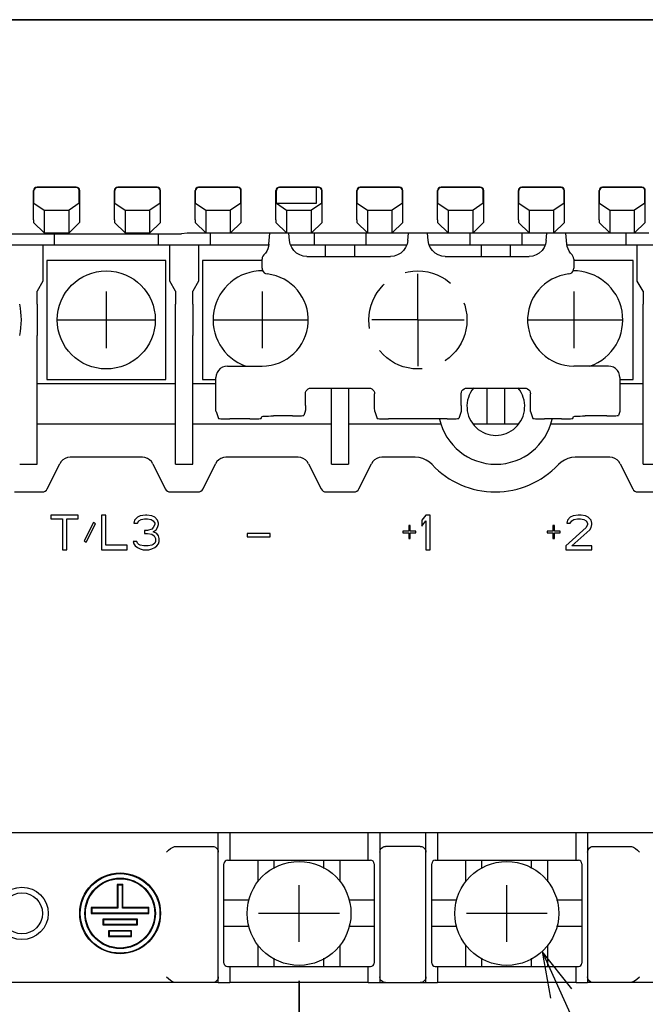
# Model space of a CAD drawing. Extents: x 20 to 400, y 160 to 434.
# Tile 13 of 20: x 239 to 266, y 262 to 305. Entities that reach past the tile are written whole.
import ezdxf

# ---------------------------------------------------------------- set-up
doc = ezdxf.new("R2010")
doc.units = 0
doc.header["$LTSCALE"] = 4.2
doc.header["$MEASUREMENT"] = 0
doc.linetypes.add('CENTER', pattern=[2, 1.25, -0.25, 0.25, -0.25])
doc.linetypes.add('DASHED', pattern=[0.75, 0.5, -0.25])
doc.layers.get('0').update_dxf_attribs({"linetype": 'CONTINUOUS'})
for name, color, linetype in [('ALL_CURVE', 7, 'CONTINUOUS'), ('ALL_NOTE', 7, 'CONTINUOUS'), ('DEFAULT_1', 7, 'CONTINUOUS'), ('DEFAULT_2', 8, 'CONTINUOUS')]:
    doc.layers.add(name, color=color, linetype=linetype)

msp = doc.modelspace()

# ---------------------------------------------------------------- hatches: boundary and pattern name
h = msp.add_hatch(color=2)
h.paths.add_polyline_path([(302.728187, 292.059738), (286.4654, 292.059738)])
h.paths.add_polyline_path([(302.728187, 305.059738), (236.5654, 305.059738)])
h.paths.add_polyline_path([(298.882178, 292.059738), (298.882178, 276.109598)])
h = msp.add_hatch(color=2)
h.paths.add_polyline_path([(225.392396, 251.111505), (225.392396, 263.436733)])
h.paths.add_polyline_path([(251.392396, 251.111505), (251.392396, 263.436733)])
edge = h.paths.add_edge_path(flags=0)
h = msp.add_hatch(color=2)
h.paths.add_polyline_path([(251.392396, 251.111505), (251.392396, 263.436733)])
h.paths.add_polyline_path([(260.392396, 251.111505), (260.392396, 262.161733)])
h.paths.add_polyline_path([(251.392396, 254.957514), (236.511764, 254.957514)])

# ---------------------------------------------------------------- linework, layer by layer
at = {"linetype": 'CONTINUOUS'}
for p, q in [((239.892521, 296.387815), (239.892396, 297.659738)), ((239.909851, 297.121295), (239.909851, 297.659738)), ((241.742396, 297.809738), (240.042396, 297.809738)), ((241.742396, 297.792283), (240.042396, 297.792283)), ((241.87494, 297.121295), (241.87494, 297.659738)), ((243.392521, 296.387815), (243.392396, 297.659738)), ((243.409851, 297.121295), (243.409851, 297.659738)), ((245.242396, 297.809738), (243.542396, 297.809738)), ((245.242396, 297.792283), (243.542396, 297.792283)), ((245.37494, 297.121295), (245.37494, 297.659738)), ((246.892521, 296.387815), (246.892396, 297.659738)), ((246.909851, 297.121295), (246.909851, 297.659738)), ((248.742396, 297.809738), (247.042396, 297.809738)), ((248.742396, 297.792283), (247.042396, 297.792283)), ((248.87494, 297.121295), (248.87494, 297.659738)), ((250.392521, 296.387815), (250.392396, 297.659738)), ((250.409851, 297.121295), (250.409851, 297.659738)), ((252.242396, 297.809738), (250.542396, 297.809738)), ((252.242396, 297.792283), (250.542396, 297.792283)), ((252.142396, 297.113226), (252.142396, 297.792283)), ((252.37494, 297.121295), (252.37494, 297.659738)), ((253.892521, 296.387815), (253.892396, 297.659738)), ((253.909851, 297.121295), (253.909851, 297.659738)), ((255.742396, 297.809738), (254.042396, 297.809738)), ((255.742396, 297.792283), (254.042396, 297.792283)), ((255.87494, 297.121295), (255.87494, 297.659738)), ((257.392521, 296.387815), (257.392396, 297.659738)), ((257.409851, 297.121295), (257.409851, 297.659738)), ((259.242396, 297.809738), (257.542396, 297.809738)), ((259.242396, 297.792283), (257.542396, 297.792283)), ((259.37494, 297.121295), (259.37494, 297.659738)), ((260.892521, 296.387815), (260.892396, 297.659738)), ((260.909851, 297.121295), (260.909851, 297.659738)), ((262.742396, 297.809738), (261.042396, 297.809738)), ((262.742396, 297.792283), (261.042396, 297.792283)), ((262.87494, 297.121295), (262.87494, 297.659738)), ((264.392521, 296.387815), (264.392396, 297.659738)), ((264.409851, 297.121295), (264.409851, 297.659738)), ((266.242396, 297.809738), (264.542396, 297.809738)), ((266.242396, 297.792283), (264.542396, 297.792283)), ((266.37494, 297.121295), (266.37494, 297.659738)), ((239.909851, 297.121295), (240.354955, 296.809738)), ((240.354955, 296.809738), (240.354955, 295.823702)), ((240.354955, 296.809738), (241.429836, 296.809738)), ((241.87494, 297.121295), (241.429836, 296.809738)), ((241.429836, 295.823702), (241.429836, 296.809738)), ((243.409851, 297.121295), (243.854955, 296.809738)), ((243.854955, 296.809738), (243.854955, 295.823702)), ((243.854955, 296.809738), (244.929836, 296.809738)), ((245.37494, 297.121295), (244.929836, 296.809738)), ((244.929836, 295.823702), (244.929836, 296.809738)), ((246.909851, 297.121295), (247.354955, 296.809738)), ((247.354955, 296.809738), (247.354955, 295.823702)), ((247.354955, 296.809738), (248.429836, 296.809738)), ((248.87494, 297.121295), (248.429836, 296.809738)), ((248.429836, 295.823702), (248.429836, 296.809738)), ((250.409851, 297.121295), (250.854955, 296.809738)), ((250.42152, 297.113126), (252.142396, 297.113126)), ((250.854955, 296.809738), (250.854955, 295.823702)), ((250.854955, 296.809738), (251.929836, 296.809738)), ((252.37494, 297.121295), (251.929836, 296.809738)), ((251.929836, 295.823702), (251.929836, 296.809738)), ((253.909851, 297.121295), (254.354955, 296.809738)), ((254.354955, 296.809738), (254.354955, 295.823702)), ((254.354955, 296.809738), (255.429836, 296.809738)), ((255.87494, 297.121295), (255.429836, 296.809738)), ((255.429836, 295.823702), (255.429836, 296.809738)), ((257.409851, 297.121295), (257.854955, 296.809738)), ((257.854955, 296.809738), (258.929836, 296.809738)), ((257.854955, 296.809738), (257.854955, 295.823702)), ((259.37494, 297.121295), (258.929836, 296.809738)), ((258.929836, 295.823702), (258.929836, 296.809738)), ((260.909851, 297.121295), (261.354955, 296.809738)), ((261.354955, 296.809738), (262.429836, 296.809738)), ((261.354955, 296.809738), (261.354955, 295.823702)), ((262.87494, 297.121295), (262.429836, 296.809738)), ((262.429836, 295.823702), (262.429836, 296.809738)), ((264.409851, 297.121295), (264.854955, 296.809738)), ((264.854955, 296.809738), (265.929836, 296.809738)), ((264.854955, 296.809738), (264.854955, 295.823702)), ((266.37494, 297.121295), (265.929836, 296.809738)), ((265.929836, 295.823702), (265.929836, 296.809738)), ((239.894968, 296.283689), (240.354955, 295.823702)), ((241.889823, 296.283689), (241.429836, 295.823702)), ((243.394968, 296.283689), (243.854955, 295.823702)), ((245.389823, 296.283689), (244.929836, 295.823702)), ((246.894968, 296.283689), (247.354955, 295.823702)), ((248.889823, 296.283689), (248.429836, 295.823702)), ((250.394968, 296.283689), (250.854955, 295.823702)), ((252.389823, 296.283689), (251.929836, 295.823702)), ((253.894968, 296.283689), (254.354955, 295.823702)), ((255.889823, 296.283689), (255.429836, 295.823702)), ((257.394968, 296.283689), (257.854955, 295.823702)), ((259.389823, 296.283689), (258.929836, 295.823702)), ((260.894968, 296.283689), (261.354955, 295.823702)), ((262.889823, 296.283689), (262.429836, 295.823702)), ((264.394968, 296.283689), (264.854955, 295.823702)), ((266.389823, 296.283689), (265.929836, 295.823702)), ((224.415516, 295.785301), (246.295538, 295.785301)), ((240.354955, 295.823702), (241.429836, 295.823702)), ((240.792396, 295.785301), (240.792396, 295.309738)), ((243.854955, 295.823702), (244.929836, 295.823702)), ((245.292396, 295.785301), (245.292396, 295.309738)), ((246.542396, 295.809738), (246.295538, 295.785301)), ((266.542396, 295.809738), (246.542396, 295.809738)), ((247.354955, 295.823702), (248.429836, 295.823702)), ((247.542396, 295.809738), (247.542396, 295.309738)), ((250.089141, 295.344046), (250.129884, 295.809738)), ((250.854955, 295.823702), (251.929836, 295.823702)), ((250.982507, 295.494267), (250.954907, 295.809738)), ((252.042396, 295.809738), (252.042396, 295.309738)), ((254.292396, 295.809738), (254.292396, 295.309738)), ((254.354955, 295.823702), (255.429836, 295.823702)), ((256.102284, 295.494267), (256.129884, 295.809738)), ((256.982507, 295.494267), (256.954907, 295.809738)), ((257.854955, 295.823702), (258.929836, 295.823702)), ((258.792396, 295.809738), (258.792396, 295.309738)), ((261.042396, 295.809738), (261.042396, 295.309738)), ((261.354955, 295.823702), (262.429836, 295.823702)), ((262.102284, 295.494267), (262.129884, 295.809738)), ((262.99565, 295.344046), (262.954907, 295.809738)), ((264.854955, 295.823702), (265.929836, 295.823702)), ((265.542396, 295.809738), (265.542396, 295.309738)), ((225.442396, 295.309738), (250.083686, 295.309738)), ((240.292396, 295.309738), (240.292396, 293.742751)), ((245.792396, 293.742751), (245.792396, 295.309738)), ((247.042396, 295.309738), (247.042396, 293.742751)), ((251.025337, 295.309738), (256.059454, 295.309738)), ((252.542396, 294.809738), (252.542396, 295.309738)), ((253.792396, 295.309738), (253.792396, 294.809738)), ((257.025337, 295.309738), (262.059454, 295.309738)), ((259.292396, 294.809738), (259.292396, 295.309738)), ((260.542396, 295.309738), (260.542396, 294.809738)), ((263.001105, 295.309738), (287.642396, 295.309738)), ((266.042396, 293.742751), (266.042396, 295.309738)), ((240.467396, 294.634738), (240.467396, 289.484738)), ((245.617396, 294.634738), (240.467396, 294.634738)), ((245.617396, 289.484738), (245.617396, 294.634738)), ((247.217396, 294.634738), (247.217396, 289.484738)), ((249.792396, 294.634738), (247.217396, 294.634738)), ((249.792396, 294.295772), (249.792396, 294.695683)), ((251.729539, 294.809738), (255.355252, 294.809738)), ((257.729539, 294.809738), (261.355252, 294.809738)), ((263.292396, 294.695683), (263.292396, 294.295772)), ((265.867396, 294.634738), (263.292396, 294.634738)), ((265.867396, 289.484738), (265.867396, 294.634738)), ((240.292396, 293.742751), (240.042396, 293.309738)), ((246.042396, 293.309738), (245.792396, 293.742751)), ((247.042396, 293.742751), (246.792396, 293.309738)), ((266.292396, 293.309738), (266.042396, 293.742751)), ((240.042396, 292.734738), (240.042396, 293.309738)), ((246.042396, 293.309738), (246.042396, 292.734738)), ((246.792396, 292.734738), (246.792396, 293.309738)), ((266.292396, 293.309738), (266.292396, 292.734738)), ((240.042396, 292.734738), (240.042396, 291.384738)), ((246.042396, 291.384738), (246.042396, 292.734738)), ((246.792396, 292.734738), (246.792396, 291.384738)), ((266.292396, 291.384738), (266.292396, 292.734738)), ((240.042396, 285.809738), (240.042396, 291.384738)), ((246.042396, 285.809738), (246.042396, 291.384738)), ((246.792396, 285.809738), (246.792396, 291.384738)), ((266.292396, 285.809738), (266.292396, 291.384738)), ((248.292319, 290.059738), (249.792396, 290.059738)), ((264.792472, 290.059738), (263.292396, 290.059738)), ((247.792396, 288.346979), (247.792396, 289.559814)), ((265.292396, 289.559814), (265.292396, 288.346979)), ((240.042396, 289.309738), (246.042396, 289.309738)), ((240.467396, 289.484738), (245.617396, 289.484738)), ((246.792396, 289.309738), (247.792396, 289.309738)), ((247.217396, 289.484738), (247.792396, 289.484738)), ((251.917357, 289.109738), (254.417434, 289.109738)), ((252.792396, 285.809738), (252.792396, 289.109738)), ((253.542396, 289.109738), (253.542396, 285.809738)), ((258.667357, 289.109738), (261.167434, 289.109738)), ((259.542396, 287.559738), (259.542396, 289.109738)), ((260.292396, 289.109738), (260.292396, 287.559738)), ((265.292396, 289.484738), (265.867396, 289.484738)), ((265.292396, 289.309738), (266.292396, 289.309738)), ((251.667396, 288.346979), (251.667396, 288.859776)), ((254.667396, 288.346979), (254.667396, 288.859776)), ((258.417396, 288.346979), (258.417396, 288.859776)), ((261.417396, 288.346979), (261.417396, 288.859776)), ((247.796531, 288.097322), (247.897278, 287.794834)), ((249.757333, 287.794834), (249.78382, 287.87436)), ((251.106227, 287.900107), (250.283744, 287.900107)), ((251.66326, 288.097322), (251.60615, 287.925853)), ((254.671531, 288.097322), (254.772278, 287.794834)), ((258.41326, 288.097322), (258.312513, 287.794834)), ((261.421531, 288.097322), (261.522278, 287.794834)), ((263.257333, 287.794834), (263.28382, 287.87436)), ((264.731227, 287.900107), (263.783744, 287.900107)), ((265.28826, 288.097322), (265.23115, 287.925853)), ((240.042396, 287.559738), (246.042396, 287.559738)), ((246.792396, 287.559738), (252.792396, 287.559738)), ((249.257409, 287.769087), (248.397202, 287.769087)), ((253.542396, 287.559738), (257.540016, 287.559738)), ((257.812589, 287.769087), (255.272202, 287.769087)), ((258.925497, 287.559738), (260.909294, 287.559738)), ((262.757409, 287.769087), (262.022202, 287.769087)), ((262.294775, 287.559738), (266.292396, 287.559738)), ((244.60834, 286.109738), (241.476451, 286.109738)), ((251.35834, 286.109738), (248.226451, 286.109738)), ((256.42836, 286.109738), (254.976451, 286.109738)), ((264.85834, 286.109738), (263.356431, 286.109738)), ((239.292396, 285.809738), (240.042396, 285.809738)), ((240.486494, 284.747934), (241.029161, 285.833268)), ((245.05563, 285.833268), (245.598297, 284.747934)), ((246.042396, 285.809738), (246.792396, 285.809738)), ((247.236494, 284.747934), (247.779161, 285.833268)), ((251.80563, 285.833268), (252.348297, 284.747934)), ((252.792396, 285.809738), (253.542396, 285.809738)), ((253.986494, 284.747934), (254.529161, 285.833268)), ((265.30563, 285.833268), (265.848297, 284.747934)), ((266.292396, 285.809738), (267.042396, 285.809738)), ((239.071904, 284.609738), (240.262887, 284.609738)), ((245.821904, 284.609738), (247.012887, 284.609738)), ((252.571904, 284.609738), (253.762887, 284.609738)), ((266.071904, 284.609738), (267.262887, 284.609738)), ((241.829896, 283.609738), (240.642396, 283.609738)), ((240.642396, 283.609738), (240.642396, 283.450163)), ((241.829896, 283.450163), (241.829896, 283.609738)), ((243.017396, 283.609738), (242.829896, 283.609738)), ((242.829896, 283.609738), (242.829896, 282.109738)), ((243.017396, 282.301227), (243.017396, 283.609738)), ((244.517395, 283.577823), (244.392396, 283.513993)), ((244.736146, 283.609738), (244.517395, 283.577823)), ((244.798645, 283.609738), (244.736146, 283.609738)), ((245.017396, 283.577823), (244.798645, 283.609738)), ((245.142396, 283.513993), (245.017396, 283.577823)), ((256.892396, 283.609738), (256.704896, 283.386334)), ((257.079896, 283.609738), (256.892396, 283.609738)), ((257.079896, 282.109738), (257.079896, 283.609738)), ((263.267396, 283.577823), (263.142396, 283.513993)), ((263.486145, 283.609738), (263.267396, 283.577823)), ((263.611146, 283.609738), (263.486145, 283.609738)), ((263.798645, 283.577823), (263.611146, 283.609738)), ((263.923646, 283.513993), (263.798645, 283.577823)), ((240.642396, 283.450163), (241.142396, 283.450163)), ((241.142396, 283.450163), (241.142396, 282.109738)), ((241.329896, 283.450163), (241.829896, 283.450163)), ((241.329896, 282.109738), (241.329896, 283.450163)), ((242.486145, 283.290589), (242.079895, 282.492717)), ((242.173646, 282.428887), (242.579895, 283.226759)), ((242.579895, 283.226759), (242.486145, 283.290589)), ((244.267396, 283.386334), (244.236145, 283.258674)), ((244.236145, 283.258674), (244.392396, 283.258674)), ((244.392396, 283.513993), (244.267396, 283.386334)), ((244.392396, 283.258674), (244.454896, 283.354419)), ((244.454896, 283.354419), (244.548646, 283.418248)), ((244.548646, 283.418248), (244.704895, 283.450163)), ((244.704895, 283.450163), (244.829896, 283.450163)), ((244.829896, 283.450163), (244.986145, 283.418248)), ((244.986145, 283.418248), (245.079895, 283.354419)), ((245.079895, 283.354419), (245.142396, 283.258674)), ((245.142396, 283.194844), (245.079895, 283.067185)), ((245.267395, 283.386334), (245.142396, 283.513993)), ((245.142396, 283.258674), (245.142396, 283.194844)), ((245.298646, 283.258674), (245.267395, 283.386334)), ((245.267395, 283.067185), (245.298646, 283.194844)), ((245.298646, 283.194844), (245.298646, 283.258674)), ((256.204896, 283.162929), (256.142396, 283.162929)), ((256.142396, 283.162929), (256.142396, 282.90761)), ((256.204896, 282.90761), (256.204896, 283.162929)), ((256.704896, 283.386334), (256.704896, 283.131014)), ((256.704896, 283.131014), (256.892396, 283.354419)), ((256.892396, 283.354419), (256.892396, 282.109738)), ((262.454896, 283.162929), (262.392396, 283.162929)), ((262.392396, 283.162929), (262.392396, 282.90761)), ((262.454896, 282.90761), (262.454896, 283.162929)), ((263.017395, 283.386334), (262.986146, 283.258674)), ((262.986146, 283.258674), (263.142396, 283.258674)), ((263.142396, 283.513993), (263.017395, 283.386334)), ((263.142396, 283.258674), (263.204895, 283.354419)), ((263.204895, 283.354419), (263.298645, 283.418248)), ((263.298645, 283.418248), (263.454896, 283.450163)), ((263.454896, 283.450163), (263.579895, 283.450163)), ((263.579895, 283.450163), (263.736146, 283.418248)), ((263.736146, 283.418248), (263.829896, 283.354419)), ((263.829896, 283.354419), (263.892395, 283.258674)), ((263.892395, 283.194844), (263.829896, 283.067185)), ((263.892395, 283.258674), (263.892395, 283.194844)), ((264.048646, 283.386334), (263.923646, 283.513993)), ((264.079895, 283.258674), (264.048646, 283.386334)), ((264.048646, 283.067185), (264.079895, 283.194844)), ((264.079895, 283.194844), (264.079895, 283.258674)), ((244.829896, 282.939525), (244.704895, 282.939525)), ((244.704895, 282.939525), (244.704895, 282.811865)), ((244.704895, 282.811865), (244.829896, 282.811865)), ((245.017396, 283.003355), (244.829896, 282.939525)), ((244.829896, 282.811865), (245.017396, 282.779951)), ((245.079895, 283.067185), (245.017396, 283.003355)), ((245.017396, 282.779951), (245.111146, 282.716121)), ((245.079895, 282.875695), (245.204896, 282.97144)), ((245.236146, 282.811865), (245.079895, 282.875695)), ((245.111146, 282.716121), (245.173645, 282.588461)), ((245.204896, 282.97144), (245.267395, 283.067185)), ((245.298646, 282.716121), (245.236146, 282.811865)), ((245.329896, 282.588461), (245.298646, 282.716121)), ((250.142396, 282.809738), (249.142396, 282.809738)), ((249.142396, 282.809738), (249.142396, 282.659738)), ((250.142396, 282.659738), (250.142396, 282.809738)), ((256.142396, 282.90761), (255.892396, 282.90761)), ((255.892396, 282.90761), (255.892396, 282.84378)), ((255.892396, 282.84378), (256.142396, 282.84378)), ((256.142396, 282.84378), (256.142396, 282.588461)), ((256.454896, 282.90761), (256.204896, 282.90761)), ((256.204896, 282.84378), (256.454896, 282.84378)), ((256.204896, 282.588461), (256.204896, 282.84378)), ((256.454896, 282.84378), (256.454896, 282.90761)), ((262.392396, 282.90761), (262.142396, 282.90761)), ((262.142396, 282.90761), (262.142396, 282.84378)), ((262.142396, 282.84378), (262.392396, 282.84378)), ((262.392396, 282.84378), (262.392396, 282.588461)), ((262.704896, 282.90761), (262.454896, 282.90761)), ((262.454896, 282.84378), (262.704896, 282.84378)), ((262.454896, 282.588461), (262.454896, 282.84378)), ((262.704896, 282.84378), (262.704896, 282.90761)), ((263.829896, 283.067185), (262.954896, 282.269312)), ((263.204895, 282.269312), (263.986145, 282.97144)), ((263.986145, 282.97144), (264.048646, 283.067185)), ((242.079895, 282.492717), (242.173646, 282.428887)), ((243.954895, 282.301227), (243.017396, 282.301227)), ((243.954895, 282.109738), (243.954895, 282.301227)), ((244.361146, 282.460802), (244.204896, 282.460802)), ((244.204896, 282.460802), (244.236145, 282.365057)), ((244.236145, 282.365057), (244.298646, 282.269312)), ((244.298646, 282.269312), (244.392396, 282.205483)), ((244.392396, 282.396972), (244.361146, 282.460802)), ((244.454896, 282.333142), (244.392396, 282.396972)), ((244.517395, 282.301227), (244.454896, 282.333142)), ((244.673646, 282.269312), (244.517395, 282.301227)), ((244.861146, 282.269312), (244.673646, 282.269312)), ((245.017396, 282.301227), (244.861146, 282.269312)), ((245.079895, 282.333142), (245.017396, 282.301227)), ((245.142396, 282.396972), (245.079895, 282.333142)), ((245.173645, 282.460802), (245.142396, 282.396972)), ((245.142396, 282.205483), (245.236146, 282.269312)), ((245.173645, 282.588461), (245.173645, 282.460802)), ((245.236146, 282.269312), (245.298646, 282.365057)), ((245.298646, 282.365057), (245.329896, 282.460802)), ((245.329896, 282.460802), (245.329896, 282.588461)), ((249.142396, 282.659738), (250.142396, 282.659738)), ((256.142396, 282.588461), (256.204896, 282.588461)), ((262.392396, 282.588461), (262.454896, 282.588461)), ((262.954896, 282.269312), (262.954896, 282.109738)), ((264.079895, 282.269312), (263.204895, 282.269312)), ((264.079895, 282.109738), (264.079895, 282.269312)), ((241.142396, 282.109738), (241.329896, 282.109738)), ((242.829896, 282.109738), (243.954895, 282.109738)), ((244.392396, 282.205483), (244.517395, 282.141653)), ((244.517395, 282.141653), (244.642396, 282.109738)), ((244.642396, 282.109738), (244.892395, 282.109738)), ((244.892395, 282.109738), (245.017396, 282.141653)), ((245.017396, 282.141653), (245.142396, 282.205483)), ((256.892396, 282.109738), (257.079896, 282.109738)), ((262.954896, 282.109738), (264.079895, 282.109738)), ((223.892396, 269.859738), (287.892396, 269.859738)), ((247.892396, 263.359738), (247.892396, 269.859738)), ((248.392396, 269.859738), (248.392396, 268.659738)), ((254.392396, 268.659738), (254.392396, 269.859738)), ((254.892396, 269.859738), (254.892396, 263.359738)), ((256.892396, 263.359738), (256.892396, 269.859738)), ((257.392396, 269.859738), (257.392396, 268.659738)), ((263.392396, 268.659738), (263.392396, 269.859738)), ((263.892396, 269.859738), (263.892396, 263.359738)), ((246.078024, 269.259738), (247.642481, 269.259738)), ((256.642481, 269.259738), (255.14231, 269.259738)), ((264.14231, 269.259738), (265.706767, 269.259738)), ((248.292396, 268.659738), (254.492396, 268.659738)), ((249.617396, 267.727543), (249.617396, 268.659738)), ((250.317396, 268.306142), (250.317396, 268.659738)), ((252.467396, 268.306142), (252.467396, 268.659738)), ((253.167396, 267.727543), (253.167396, 268.659738)), ((257.292396, 268.659738), (263.492396, 268.659738)), ((258.617396, 267.727543), (258.617396, 268.659738)), ((259.317396, 268.306142), (259.317396, 268.659738)), ((261.467396, 268.306142), (261.467396, 268.659738)), ((262.167396, 267.727543), (262.167396, 268.659738)), ((248.142396, 264.209738), (248.142396, 268.509738)), ((254.642396, 268.509738), (254.642396, 264.209738)), ((257.142396, 264.209738), (257.142396, 268.509738)), ((263.642396, 268.509738), (263.642396, 264.209738)), ((243.517396, 267.609738), (243.543845, 267.583289)), ((243.767396, 267.609738), (243.517396, 267.609738)), ((243.517396, 267.609738), (243.517396, 266.609738)), ((243.740946, 267.583289), (243.543845, 267.583289)), ((243.543845, 267.583289), (243.543845, 266.583289)), ((243.767396, 267.609738), (243.740946, 267.583289)), ((243.740946, 266.583289), (243.740946, 267.583289)), ((243.767396, 266.609738), (243.767396, 267.609738)), ((249.233467, 266.934738), (248.142396, 266.934738)), ((254.642396, 266.934738), (253.551324, 266.934738)), ((258.233467, 266.934738), (257.142396, 266.934738)), ((263.642396, 266.934738), (262.551324, 266.934738)), ((243.517396, 266.609738), (242.392396, 266.609738)), ((242.392396, 266.609738), (242.418845, 266.583289)), ((242.392396, 266.609738), (242.392396, 266.359738)), ((243.543845, 266.583289), (242.418845, 266.583289)), ((242.418845, 266.583289), (242.418845, 266.386187)), ((243.517396, 266.609738), (243.543845, 266.583289)), ((243.767396, 266.609738), (243.740946, 266.583289)), ((244.865946, 266.583289), (243.740946, 266.583289)), ((244.892396, 266.609738), (243.767396, 266.609738)), ((244.892396, 266.609738), (244.865946, 266.583289)), ((244.865946, 266.386187), (244.865946, 266.583289)), ((244.892396, 266.359738), (244.892396, 266.609738)), ((242.392396, 266.359738), (242.418845, 266.386187)), ((242.392396, 266.359738), (244.892396, 266.359738)), ((242.418845, 266.386187), (244.865946, 266.386187)), ((244.392396, 266.109738), (242.892396, 266.109738)), ((242.892396, 266.109738), (242.918845, 266.083289)), ((242.892396, 266.109738), (242.892396, 265.859738)), ((244.365946, 266.083289), (242.918845, 266.083289)), ((242.918845, 266.083289), (242.918845, 265.886187)), ((244.392396, 266.109738), (244.365946, 266.083289)), ((244.365946, 265.886187), (244.365946, 266.083289)), ((244.392396, 265.859738), (244.392396, 266.109738)), ((244.892396, 266.359738), (244.865946, 266.386187)), ((242.892396, 265.859738), (242.918845, 265.886187)), ((242.892396, 265.859738), (244.392396, 265.859738)), ((242.918845, 265.886187), (244.365946, 265.886187)), ((244.392396, 265.859738), (244.365946, 265.886187)), ((249.233467, 265.784738), (248.142396, 265.784738)), ((254.642396, 265.784738), (253.551324, 265.784738)), ((258.233467, 265.784738), (257.142396, 265.784738)), ((263.642396, 265.784738), (262.551324, 265.784738)), ((243.142396, 265.609738), (243.168845, 265.583289)), ((244.142396, 265.609738), (243.142396, 265.609738)), ((243.142396, 265.609738), (243.142396, 265.359738)), ((243.142396, 265.359738), (243.168845, 265.386187)), ((243.142396, 265.359738), (244.142396, 265.359738)), ((244.115946, 265.583289), (243.168845, 265.583289)), ((243.168845, 265.583289), (243.168845, 265.386187)), ((243.168845, 265.386187), (244.115946, 265.386187)), ((244.142396, 265.609738), (244.115946, 265.583289)), ((244.115946, 265.386187), (244.115946, 265.583289)), ((244.142396, 265.359738), (244.115946, 265.386187)), ((244.142396, 265.359738), (244.142396, 265.609738)), ((249.617396, 264.059738), (249.617396, 264.991933)), ((253.167396, 264.059738), (253.167396, 264.991933)), ((258.617396, 264.059738), (258.617396, 264.991933)), ((262.167396, 264.059738), (262.167396, 264.991933)), ((250.317396, 264.059738), (250.317396, 264.413333)), ((252.467396, 264.059738), (252.467396, 264.413333)), ((259.317396, 264.059738), (259.317396, 264.413333)), ((261.467396, 264.059738), (261.467396, 264.413333)), ((248.292396, 264.059738), (254.492396, 264.059738)), ((248.392396, 264.059738), (248.392396, 263.359738)), ((254.392396, 263.359738), (254.392396, 264.059738)), ((257.292396, 264.059738), (263.492396, 264.059738)), ((257.392396, 264.059738), (257.392396, 263.359738)), ((263.392396, 263.359738), (263.392396, 264.059738)), ((246.073966, 263.359738), (235.392396, 263.359738)), ((247.892396, 263.359737), (246.078008, 263.359737)), ((254.392396, 263.359738), (248.392396, 263.359738)), ((254.892396, 263.359738), (256.892396, 263.359738)), ((263.392396, 263.359738), (257.392396, 263.359738)), ((265.706782, 263.359737), (263.892396, 263.359737)), ((276.392396, 263.359738), (265.710403, 263.359738))]:
    msp.add_line(p, q, dxfattribs=at)
at = {"color": 7, "linetype": 'CONTINUOUS'}
for p, q in [((243.042396, 293.284738), (243.042396, 290.834738)), ((249.792396, 293.284738), (249.792396, 290.834738)), ((263.292396, 293.284738), (263.292396, 290.834738)), ((240.94113, 292.059738), (245.143661, 292.059738)), ((247.69113, 292.059738), (251.786246, 292.059738)), ((261.298545, 292.059738), (265.393661, 292.059738))]:
    msp.add_line(p, q, dxfattribs=at)
for points in [[(302.728187, 305.059738), (236.5654, 305.059738)], [(251.392396, 251.111505), (251.392396, 263.436733)], [(251.392396, 251.111505), (251.392396, 263.436733)]]:
    msp.add_lwpolyline(points, close=True, dxfattribs=at)
at = {"linetype": 'CONTINUOUS'}
for points in [[(241.889823, 296.283689), (241.890621, 296.29167), (241.891338, 296.313247), (241.891906, 296.346352), (241.89227, 296.387815), (241.892396, 297.659738), (241.892396, 297.659738)], [(245.389823, 296.283689), (245.390621, 296.29167), (245.391338, 296.313247), (245.391906, 296.346352), (245.39227, 296.387815), (245.392396, 297.659738), (245.392396, 297.659738)], [(248.889823, 296.283689), (248.890621, 296.29167), (248.891338, 296.313247), (248.891906, 296.346352), (248.89227, 296.387815), (248.892396, 297.659738), (248.892396, 297.659738)], [(252.389823, 296.283689), (252.390621, 296.29167), (252.391338, 296.313247), (252.391906, 296.346352), (252.39227, 296.387815), (252.392396, 297.659738), (252.392396, 297.659738)], [(255.889823, 296.283689), (255.890621, 296.29167), (255.891338, 296.313247), (255.891906, 296.346352), (255.89227, 296.387815), (255.892396, 297.659738), (255.892396, 297.659738)], [(259.389823, 296.283689), (259.390621, 296.29167), (259.391338, 296.313247), (259.391906, 296.346352), (259.39227, 296.387815), (259.392396, 297.659738), (259.392396, 297.659738)], [(262.889823, 296.283689), (262.890621, 296.29167), (262.891338, 296.313247), (262.891906, 296.346352), (262.89227, 296.387815), (262.892396, 297.659738), (262.892396, 297.659738)], [(266.389823, 296.283689), (266.390621, 296.29167), (266.391338, 296.313247), (266.391906, 296.346352), (266.39227, 296.387815), (266.392396, 297.659738), (266.392396, 297.659738)], [(239.892521, 296.387815), (239.892885, 296.346352), (239.893453, 296.313247), (239.89417, 296.29167), (239.894968, 296.283689), (239.894968, 296.283689)], [(243.392521, 296.387815), (243.392885, 296.346352), (243.393453, 296.313247), (243.39417, 296.29167), (243.394968, 296.283689), (243.394968, 296.283689)], [(246.892521, 296.387815), (246.892885, 296.346352), (246.893453, 296.313247), (246.89417, 296.29167), (246.894968, 296.283689), (246.894968, 296.283689)], [(250.392521, 296.387815), (250.392885, 296.346352), (250.393453, 296.313247), (250.39417, 296.29167), (250.394968, 296.283689), (250.394968, 296.283689)], [(253.892521, 296.387815), (253.892885, 296.346352), (253.893453, 296.313247), (253.89417, 296.29167), (253.894968, 296.283689), (253.894968, 296.283689)], [(257.392521, 296.387815), (257.392885, 296.346352), (257.393453, 296.313247), (257.39417, 296.29167), (257.394968, 296.283689), (257.394968, 296.283689)], [(260.892521, 296.387815), (260.892885, 296.346352), (260.893453, 296.313247), (260.89417, 296.29167), (260.894968, 296.283689), (260.894968, 296.283689)], [(264.392521, 296.387815), (264.392885, 296.346352), (264.393453, 296.313247), (264.39417, 296.29167), (264.394968, 296.283689), (264.394968, 296.283689)], [(251.729539, 294.809738), (251.571781, 294.826517), (251.421098, 294.876098), (251.284227, 294.956261), (251.167284, 295.063419), (251.075497, 295.192783), (251.012972, 295.338571), (250.982507, 295.494267), (250.982507, 295.494267)], [(256.102284, 295.494267), (256.07182, 295.338571), (256.009294, 295.192783), (255.917507, 295.063419), (255.800564, 294.956261), (255.663693, 294.876098), (255.51301, 294.826517), (255.355252, 294.809738), (255.355252, 294.809738)], [(257.729539, 294.809738), (257.571781, 294.826517), (257.421098, 294.876098), (257.284227, 294.956261), (257.167284, 295.063419), (257.075497, 295.192783), (257.012972, 295.338571), (256.982507, 295.494267), (256.982507, 295.494267)], [(262.102284, 295.494267), (262.07182, 295.338571), (262.009294, 295.192783), (261.917507, 295.063419), (261.800564, 294.956261), (261.663693, 294.876098), (261.51301, 294.826517), (261.355252, 294.809738), (261.355252, 294.809738)], [(250.089141, 295.344046), (250.072564, 295.239794), (250.041225, 295.138155), (249.995961, 295.042219), (249.93762, 294.95364), (249.867293, 294.874111), (249.867293, 294.874111)], [(263.217498, 294.874111), (263.147171, 294.95364), (263.08883, 295.042219), (263.043566, 295.138155), (263.012227, 295.239794), (262.99565, 295.344046), (262.99565, 295.344046)], [(249.867293, 294.874111), (249.826633, 294.821962), (249.801111, 294.761119), (249.792396, 294.695683), (249.792396, 294.695683)], [(263.292396, 294.695683), (263.28368, 294.761119), (263.258158, 294.821962), (263.217498, 294.874111), (263.217498, 294.874111)], [(249.792396, 294.295772), (249.802926, 294.223977), (249.834109, 294.157512), (249.882106, 294.103932), (249.944585, 294.065723), (250.014588, 294.047357), (250.014588, 294.047357)], [(263.070203, 294.047357), (263.140205, 294.065722), (263.202684, 294.103931), (263.250681, 294.157511), (263.281865, 294.223978), (263.292396, 294.295772), (263.292396, 294.295772)], [(248.292319, 290.059738), (248.181059, 290.047203), (248.075391, 290.01023), (247.980608, 289.950675), (247.901458, 289.871525), (247.841904, 289.776743), (247.804931, 289.671075), (247.792396, 289.559814), (247.792396, 289.559814)], [(265.292396, 289.559814), (265.27986, 289.671075), (265.242887, 289.776743), (265.183333, 289.871525), (265.104183, 289.950675), (265.0094, 290.01023), (264.903732, 290.047203), (264.792472, 290.059738), (264.792472, 290.059738)], [(251.667396, 288.859776), (251.675913, 288.92448), (251.700883, 288.984766), (251.740603, 289.03653), (251.792367, 289.07625), (251.852653, 289.10122), (251.917357, 289.109738), (251.917357, 289.109738)], [(254.417434, 289.109738), (254.482138, 289.10122), (254.542424, 289.07625), (254.594188, 289.03653), (254.633908, 288.984766), (254.658878, 288.92448), (254.667396, 288.859776), (254.667396, 288.859776)], [(258.417396, 288.859776), (258.425913, 288.92448), (258.450883, 288.984766), (258.490603, 289.03653), (258.542367, 289.07625), (258.602653, 289.10122), (258.667357, 289.109738), (258.667357, 289.109738)], [(261.167434, 289.109738), (261.232138, 289.10122), (261.292424, 289.07625), (261.344188, 289.03653), (261.383908, 288.984766), (261.408878, 288.92448), (261.417396, 288.859776), (261.417396, 288.859776)], [(247.796531, 288.097322), (247.795238, 288.112655), (247.794085, 288.149442), (247.793176, 288.204316), (247.792595, 288.27224), (247.792396, 288.346979), (247.792396, 288.346979)], [(251.667396, 288.346979), (251.667196, 288.27224), (251.666615, 288.204316), (251.665706, 288.149442), (251.664553, 288.112655), (251.66326, 288.097322), (251.66326, 288.097322)], [(254.671531, 288.097322), (254.670238, 288.112655), (254.669085, 288.149442), (254.668176, 288.204316), (254.667595, 288.27224), (254.667396, 288.346979), (254.667396, 288.346979)], [(258.417396, 288.346979), (258.417196, 288.27224), (258.416615, 288.204316), (258.415706, 288.149442), (258.414553, 288.112655), (258.41326, 288.097322), (258.41326, 288.097322)], [(261.421531, 288.097322), (261.420238, 288.112655), (261.419085, 288.149442), (261.418176, 288.204316), (261.417595, 288.27224), (261.417396, 288.346979), (261.417396, 288.346979)], [(265.292396, 288.346979), (265.292196, 288.27224), (265.291615, 288.204316), (265.290706, 288.149442), (265.289553, 288.112655), (265.28826, 288.097322), (265.28826, 288.097322)], [(249.78382, 287.87436), (249.79802, 287.88012), (249.83607, 287.885573), (249.896082, 287.890452), (249.975088, 287.894518), (250.069195, 287.897572), (250.173785, 287.899465), (250.283744, 287.900107), (250.283744, 287.900107)], [(251.106227, 287.900107), (251.216186, 287.900748), (251.320776, 287.902642), (251.414883, 287.905696), (251.493888, 287.909761), (251.5539, 287.91464), (251.59195, 287.920094), (251.60615, 287.925853), (251.60615, 287.925853)], [(263.28382, 287.87436), (263.29802, 287.88012), (263.33607, 287.885573), (263.396082, 287.890452), (263.475088, 287.894518), (263.569195, 287.897572), (263.673785, 287.899465), (263.783744, 287.900107), (263.783744, 287.900107)], [(264.731227, 287.900107), (264.841186, 287.900748), (264.945776, 287.902642), (265.039883, 287.905696), (265.118888, 287.909761), (265.1789, 287.91464), (265.21695, 287.920094), (265.23115, 287.925853), (265.23115, 287.925853)], [(247.897278, 287.794834), (247.911478, 287.789074), (247.949528, 287.783621), (248.00954, 287.778742), (248.088546, 287.774676), (248.182653, 287.771622), (248.287243, 287.769729), (248.397202, 287.769087), (248.397202, 287.769087)], [(249.257409, 287.769087), (249.367368, 287.769729), (249.471959, 287.771622), (249.566065, 287.774676), (249.645071, 287.778742), (249.705083, 287.783621), (249.743133, 287.789074), (249.757333, 287.794834), (249.757333, 287.794834)], [(254.772278, 287.794834), (254.786478, 287.789074), (254.824528, 287.783621), (254.88454, 287.778742), (254.963546, 287.774676), (255.057653, 287.771622), (255.162243, 287.769729), (255.272202, 287.769087), (255.272202, 287.769087)], [(257.812589, 287.769087), (257.922548, 287.769729), (258.027138, 287.771622), (258.121245, 287.774676), (258.200251, 287.778742), (258.260263, 287.783621), (258.298313, 287.789074), (258.312513, 287.794834), (258.312513, 287.794834)], [(261.522278, 287.794834), (261.536478, 287.789074), (261.574528, 287.783621), (261.63454, 287.778742), (261.713546, 287.774676), (261.807653, 287.771622), (261.912243, 287.769729), (262.022202, 287.769087), (262.022202, 287.769087)], [(262.757409, 287.769087), (262.867368, 287.769729), (262.971959, 287.771622), (263.066065, 287.774676), (263.145071, 287.778742), (263.205083, 287.783621), (263.243133, 287.789074), (263.257333, 287.794834), (263.257333, 287.794834)], [(241.476451, 286.109738), (241.366634, 286.097529), (241.262172, 286.061495), (241.168165, 286.003393), (241.089208, 285.926059), (241.029161, 285.833268), (241.029161, 285.833268)], [(245.05563, 285.833268), (244.995583, 285.926059), (244.916626, 286.003393), (244.822619, 286.061495), (244.718157, 286.097529), (244.60834, 286.109738), (244.60834, 286.109738)], [(248.226451, 286.109738), (248.116634, 286.097529), (248.012172, 286.061495), (247.918165, 286.003393), (247.839208, 285.926059), (247.779161, 285.833268), (247.779161, 285.833268)], [(251.80563, 285.833268), (251.745583, 285.926059), (251.666626, 286.003393), (251.572619, 286.061495), (251.468157, 286.097529), (251.35834, 286.109738), (251.35834, 286.109738)], [(254.976451, 286.109738), (254.866634, 286.097529), (254.762172, 286.061495), (254.668165, 286.003393), (254.589208, 285.926059), (254.529161, 285.833268), (254.529161, 285.833268)], [(257.157543, 285.793986), (257.036993, 285.903151), (256.899123, 285.991979), (256.749463, 286.056775), (256.590449, 286.096512), (256.42836, 286.109738), (256.42836, 286.109738)], [(263.356431, 286.109738), (263.194342, 286.096512), (263.035328, 286.056775), (262.885668, 285.991979), (262.747798, 285.903151), (262.627248, 285.793986), (262.627248, 285.793986)], [(265.30563, 285.833268), (265.245583, 285.926059), (265.166626, 286.003393), (265.072619, 286.061495), (264.968157, 286.097529), (264.85834, 286.109738), (264.85834, 286.109738)], [(245.648842, 269.016185), (245.734959, 269.099151), (245.820698, 269.168307), (245.907729, 269.219293), (245.994695, 269.249861), (246.078024, 269.259738), (246.078024, 269.259738)], [(247.642481, 269.259738), (247.707184, 269.251221), (247.767459, 269.226257), (247.819208, 269.18655), (247.858915, 269.134801), (247.883879, 269.074527), (247.892396, 269.009823), (247.892396, 269.009823)], [(254.892396, 269.009823), (254.900912, 269.074527), (254.925876, 269.134801), (254.965583, 269.18655), (255.017332, 269.226257), (255.077607, 269.251221), (255.14231, 269.259738), (255.14231, 269.259738)], [(256.642481, 269.259738), (256.707184, 269.251221), (256.767459, 269.226257), (256.819208, 269.18655), (256.858915, 269.134801), (256.883879, 269.074527), (256.892396, 269.009823), (256.892396, 269.009823)], [(263.892396, 269.009823), (263.900912, 269.074527), (263.925876, 269.134801), (263.965583, 269.18655), (264.017332, 269.226257), (264.077607, 269.251221), (264.14231, 269.259738), (264.14231, 269.259738)], [(265.706767, 269.259738), (265.788497, 269.250232), (265.874919, 269.220292), (265.96258, 269.169365), (266.04929, 269.099639), (266.135949, 269.016185), (266.135949, 269.016185)], [(246.073966, 263.359738), (245.992419, 263.370153), (245.906474, 263.400773), (245.820252, 263.451482), (245.73476, 263.520505), (245.648842, 263.603291), (245.648842, 263.603291)], [(247.892396, 263.609652), (247.883879, 263.544949), (247.858915, 263.484674), (247.819208, 263.432926), (247.767459, 263.393219), (247.707184, 263.368255), (247.642481, 263.359738), (247.642481, 263.359738)], [(255.14231, 263.359738), (255.077607, 263.368255), (255.017332, 263.393219), (254.965583, 263.432926), (254.925876, 263.484674), (254.900912, 263.544949), (254.892396, 263.609652), (254.892396, 263.609652)], [(256.892396, 263.609652), (256.883879, 263.544949), (256.858915, 263.484674), (256.819208, 263.432926), (256.767459, 263.393219), (256.707184, 263.368255), (256.642481, 263.359738), (256.642481, 263.359738)], [(264.14231, 263.359738), (264.077607, 263.368255), (264.017332, 263.393219), (263.965583, 263.432926), (263.925876, 263.484674), (263.900912, 263.544949), (263.892396, 263.609652), (263.892396, 263.609652)], [(266.135949, 263.60329), (266.029551, 263.502449), (265.922814, 263.424455), (265.81464, 263.376171), (265.710403, 263.359738), (265.710403, 263.359738)], [(247.892396, 263.359738), (247.902523, 263.361582), (247.932085, 263.363277), (247.978687, 263.364685), (248.038549, 263.365693), (248.10682, 263.366218), (248.177971, 263.366218), (248.246242, 263.365693), (248.306104, 263.364685), (248.352706, 263.363277), (248.382268, 263.361582), (248.392396, 263.359738), (248.392396, 263.359738)], [(254.392396, 263.359738), (254.402523, 263.361582), (254.432085, 263.363277), (254.478687, 263.364685), (254.538549, 263.365693), (254.60682, 263.366218), (254.677971, 263.366218), (254.746242, 263.365693), (254.806104, 263.364685), (254.852706, 263.363277), (254.882268, 263.361582), (254.892396, 263.359738), (254.892396, 263.359738)], [(256.892396, 263.359738), (256.902523, 263.361582), (256.932085, 263.363277), (256.978687, 263.364685), (257.038549, 263.365693), (257.10682, 263.366218), (257.177971, 263.366218), (257.246242, 263.365693), (257.306104, 263.364685), (257.352706, 263.363277), (257.382268, 263.361582), (257.392396, 263.359738), (257.392396, 263.359738)], [(263.392396, 263.359738), (263.402523, 263.361582), (263.432085, 263.363277), (263.478687, 263.364685), (263.538549, 263.365693), (263.60682, 263.366218), (263.677971, 263.366218), (263.746242, 263.365693), (263.806104, 263.364685), (263.852706, 263.363277), (263.882268, 263.361582), (263.892396, 263.359738), (263.892396, 263.359738)]]:
    msp.add_lwpolyline(points, dxfattribs=at)
for centre, radius in [((243.042396, 292.059738), 2.125), ((251.392396, 266.359738), 2.25), ((260.392396, 266.359738), 2.25), ((243.642396, 266.359738), 1.75), ((243.642396, 266.359738), 1.723551), ((243.642396, 266.359738), 1.526449), ((243.642396, 266.359738), 1.5), ((239.392396, 266.359738), 1.136241), ((239.392396, 266.359738), 0.88625)]:
    msp.add_circle(centre, radius, dxfattribs=at)
for centre, radius, start, end in [((240.042396, 297.659738), 0.15, 90, 180), ((240.042396, 297.659738), 0.132545, 90, 180), ((241.742396, 297.659738), 0.15, 0, 90), ((241.742396, 297.659738), 0.132545, 0, 90), ((243.542396, 297.659738), 0.15, 90, 180), ((243.542396, 297.659738), 0.132545, 90, 180), ((245.242396, 297.659738), 0.15, 0, 90), ((245.242396, 297.659738), 0.132545, 0, 90), ((247.042396, 297.659738), 0.15, 90, 180), ((247.042396, 297.659738), 0.132545, 90, 180), ((248.742396, 297.659738), 0.15, 0, 90), ((248.742396, 297.659738), 0.132545, 0, 90), ((250.542396, 297.659738), 0.15, 90, 180), ((250.542396, 297.659738), 0.132545, 90, 180), ((252.242396, 297.659738), 0.15, 0, 90), ((252.242396, 297.659738), 0.132545, 0, 90), ((254.042396, 297.659738), 0.15, 90, 180), ((254.042396, 297.659738), 0.132545, 90, 180), ((255.742396, 297.659738), 0.15, 0, 90), ((255.742396, 297.659738), 0.132545, 0, 90), ((257.542396, 297.659738), 0.15, 90, 180), ((257.542396, 297.659738), 0.132545, 90, 180), ((259.242396, 297.659738), 0.15, 0, 90), ((259.242396, 297.659738), 0.132545, 0, 90), ((261.042396, 297.659738), 0.15, 90, 180), ((261.042396, 297.659738), 0.132545, 90, 180), ((262.742396, 297.659738), 0.15, 0, 90), ((262.742396, 297.659738), 0.132545, 0, 90), ((264.542396, 297.659738), 0.15, 90, 180), ((264.542396, 297.659738), 0.132545, 90, 180), ((266.242396, 297.659738), 0.15, 0, 90), ((266.242396, 297.659738), 0.132545, 0, 90), ((249.792396, 292.059738), 2.125, 89.143022, 250.747948), ((249.792396, 292.059738), 2, 270, 83.621497), ((263.292396, 292.059738), 2, 96.378503, 270), ((263.292396, 292.059738), 2.125, 289.252052, 90.856982), ((236.292396, 292.059738), 3.075, 347.319617, 12.680383), ((259.917396, 288.309738), 1.25, 140.107896, 39.892104), ((259.917396, 288.309738), 2.5, 192.526079, 347.473921), ((259.892396, 288.359738), 3.75, 223.172756, 316.827244), ((240.262887, 284.859738), 0.25, 270, 333.434949), ((245.821904, 284.859738), 0.25, 206.565051, 270), ((247.012887, 284.859738), 0.25, 270, 333.434949), ((252.571904, 284.859738), 0.25, 206.565051, 270), ((253.762887, 284.859738), 0.25, 270, 333.434949), ((266.071904, 284.859738), 0.25, 206.565051, 270), ((248.292396, 268.509738), 0.15, 90, 180), ((254.492396, 268.509738), 0.15, 0, 90), ((257.292396, 268.509738), 0.15, 90, 180), ((263.492396, 268.509738), 0.15, 0, 90), ((248.292396, 264.209738), 0.15, 180, 270), ((254.492396, 264.209738), 0.15, 270, 0), ((257.292396, 264.209738), 0.15, 180, 270), ((263.492396, 264.209738), 0.15, 270, 0)]:
    msp.add_arc(centre, radius, start, end, dxfattribs=at)
at = {"layer": 'ALL_CURVE', "color": 7, "linetype": 'CONTINUOUS'}
for p, q in [((251.392396, 265.134738), (251.392396, 267.584738)), ((260.392396, 265.134738), (260.392396, 267.584738)), ((253.142396, 266.359738), (249.642396, 266.359738)), ((262.142396, 266.359738), (258.642396, 266.359738))]:
    msp.add_line(p, q, dxfattribs=at)
at = {"layer": 'ALL_NOTE', "color": 7, "linetype": 'CONTINUOUS'}
msp.add_line((261.923846, 264.711556), (275.866883, 233.832726), dxfattribs=at)
msp.add_lwpolyline([(263.202607, 263.094531), (261.923846, 264.711556), (262.291212, 262.682999), (262.291212, 262.682999)], dxfattribs=at)
at = {"layer": 'DEFAULT_1', "linetype": 'CENTER'}
for q in [(256.542396, 294.059788), (254.542346, 292.059738), (258.542446, 292.059738), (256.542396, 290.059688)]:
    msp.add_line((256.542396, 292.059738), q, dxfattribs=at)
at = {"layer": 'DEFAULT_2', "linetype": 'DASHED'}
msp.add_circle((256.542396, 292.059738), 2.125, dxfattribs=at)

doc.saveas('drawing.dxf')
